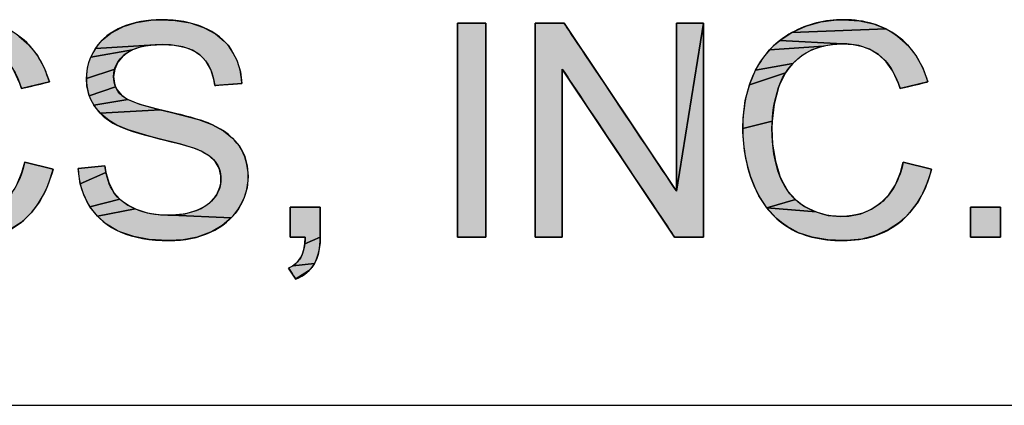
# Model space of a CAD drawing. Extents: x 0 to 1189, y 0 to 841.
# Tile 45 of 96: x 1014.76 to 1033.9, y 70 to 77.49. Entities that reach past the tile are written whole.
import ezdxf

# ---------------------------------------------------------------- set-up
doc = ezdxf.new("R2010")
doc.units = 0
doc.header["$LTSCALE"] = 65.395
doc.layers.get('0').update_dxf_attribs({"linetype": 'CONTINUOUS'})

msp = doc.modelspace()

# ---------------------------------------------------------------- hatches: boundary and pattern name
at = {"linetype": 'Continuous'}
for points in [[(1017.31, 77.483), (1017.517, 77.492), (1017.782, 77.479), (1018.073, 77.429), (1018.332, 77.344), (1018.36, 77.331), (1018.567, 77.217), (1018.737, 77.076), (1018.81, 76.995), (1018.874, 76.907), (1018.982, 76.703), (1019.05, 76.481), (1019.078, 76.252), (1018.551, 76.213), (1018.533, 76.33), (1018.473, 76.524), (1018.384, 76.681), (1018.327, 76.748), (1018.263, 76.807), (1018.116, 76.9), (1017.928, 76.967), (1017.69, 77.003), (1017.54, 77.008), (1017.394, 77.004), (1016.234, 76.936), (1016.296, 77.02), (1016.366, 77.098), (1016.531, 77.233), (1016.736, 77.343), (1016.755, 77.351), (1017.021, 77.437)], [(1023.762, 73.27), (1023.463, 73.27), (1023.27, 73.27), (1023.27, 73.702), (1023.27, 75.961), (1023.27, 77.422), (1023.327, 77.422), (1023.625, 77.422), (1023.819, 77.422), (1023.819, 76.99), (1023.819, 74.732), (1023.819, 73.27)], [(1027.489, 73.27), (1025.308, 76.533), (1025.308, 73.27), (1024.781, 73.27), (1024.781, 77.422), (1025.345, 77.422), (1027.526, 74.162), (1028.053, 77.422), (1028.053, 73.27)], [(1028.053, 77.422), (1027.526, 74.162), (1027.526, 77.422)], [(1030.332, 77.449), (1030.639, 77.489), (1030.777, 77.492), (1030.777, 77.492), (1031.085, 77.471), (1031.358, 77.411), (1031.603, 77.312), (1029.77, 77.242), (1030.044, 77.367)], [(1014.796, 76.156), (1014.763, 76.25), (1014.653, 76.491), (1014.524, 76.677), (1014.376, 76.816), (1014.2, 76.921), (1013.995, 76.99), (1013.757, 77.021), (1013.685, 77.023), (1012.459, 77.09), (1012.691, 77.242), (1014.524, 77.312), (1014.637, 77.249), (1014.745, 77.175), (1014.94, 77.001), (1015.104, 76.795), (1015.237, 76.555), (1015.336, 76.283)], [(1031.876, 76.156), (1031.843, 76.25), (1031.732, 76.491), (1031.604, 76.677), (1031.456, 76.816), (1031.279, 76.921), (1031.075, 76.99), (1030.837, 77.021), (1030.765, 77.023), (1029.539, 77.09), (1029.77, 77.242), (1031.603, 77.312), (1031.717, 77.249), (1031.824, 77.175), (1032.02, 77.001), (1032.184, 76.795), (1032.316, 76.555), (1032.416, 76.283)], [(1016.141, 76.762), (1016.234, 76.936), (1017.394, 77.004), (1017.142, 76.97), (1016.953, 76.909)], [(1029.065, 76.509), (1029.168, 76.686), (1029.338, 76.905), (1030.386, 76.981), (1030.162, 76.906), (1029.966, 76.794), (1029.788, 76.64)], [(1030.386, 76.981), (1029.338, 76.905), (1029.435, 77.002), (1029.539, 77.09), (1030.765, 77.023), (1030.643, 77.019)], [(1016.953, 76.909), (1016.813, 76.826), (1016.773, 76.791), (1016.668, 76.668), (1016.606, 76.533), (1016.056, 76.349), (1016.077, 76.56), (1016.104, 76.663), (1016.141, 76.762)], [(1029.788, 76.64), (1029.713, 76.552), (1029.646, 76.458), (1028.947, 76.23), (1029.065, 76.509)], [(1016.622, 76.189), (1016.113, 76.012), (1016.066, 76.207), (1016.056, 76.349), (1016.606, 76.533), (1016.585, 76.386), (1016.6, 76.256)], [(1028.817, 75.378), (1028.823, 75.577), (1028.866, 75.921), (1028.947, 76.23), (1029.646, 76.458), (1029.54, 76.247), (1029.514, 76.177), (1029.429, 75.854), (1029.388, 75.523)], [(1016.201, 75.832), (1016.113, 76.012), (1016.622, 76.189), (1016.654, 76.127), (1016.747, 76.017), (1016.86, 75.944)], [(1016.86, 75.944), (1017.088, 75.852), (1017.492, 75.741), (1016.327, 75.675), (1016.201, 75.832)], [(1018.197, 73.785), (1018.289, 73.826), (1018.444, 73.925), (1018.555, 74.042), (1018.589, 74.093), (1018.652, 74.24), (1018.668, 74.317), (1018.673, 74.397), (1018.67, 74.461), (1018.635, 74.608), (1018.559, 74.739), (1018.451, 74.844), (1018.285, 74.941), (1018.186, 74.983), (1017.894, 75.073), (1017.447, 75.186), (1017.279, 75.228), (1016.869, 75.35), (1016.645, 75.445), (1016.496, 75.534), (1016.327, 75.675), (1017.492, 75.741), (1017.575, 75.722), (1017.713, 75.69), (1018.233, 75.552), (1018.494, 75.457), (1018.721, 75.331), (1018.898, 75.189), (1019.03, 75.033), (1019.083, 74.944), (1019.127, 74.851), (1019.184, 74.651), (1019.202, 74.443), (1019.181, 74.225), (1019.117, 74.016), (1019.013, 73.818), (1018.947, 73.727), (1018.873, 73.643), (1017.708, 73.694), (1017.971, 73.722)], [(1029.388, 75.523), (1029.384, 75.38), (1029.398, 75.074), (1029.45, 74.744), (1029.537, 74.455), (1029.575, 74.367), (1029.695, 74.163), (1029.841, 73.997), (1029.284, 73.836), (1029.129, 74.073), (1029.037, 74.264), (1028.973, 74.428), (1028.921, 74.596), (1028.848, 74.944), (1028.818, 75.308), (1028.817, 75.378)], [(1014.049, 73.23), (1013.751, 73.2), (1013.688, 73.2), (1013.39, 73.214), (1013.084, 73.267), (1012.822, 73.353), (1012.597, 73.472), (1012.488, 73.55), (1012.386, 73.637), (1012.204, 73.836), (1013.162, 73.756), (1013.279, 73.718), (1013.398, 73.691), (1013.644, 73.669), (1013.799, 73.677), (1014.03, 73.723), (1014.238, 73.809), (1014.425, 73.935), (1014.578, 74.092), (1014.704, 74.287), (1014.804, 74.526), (1014.858, 74.726), (1015.408, 74.587), (1015.388, 74.514), (1015.28, 74.212), (1015.144, 73.955), (1014.98, 73.737), (1014.887, 73.641), (1014.786, 73.554), (1014.563, 73.407), (1014.319, 73.299)], [(1031.129, 73.23), (1030.831, 73.2), (1030.768, 73.2), (1030.47, 73.214), (1030.164, 73.267), (1029.902, 73.353), (1029.677, 73.472), (1029.568, 73.55), (1029.466, 73.637), (1029.284, 73.836), (1030.242, 73.756), (1030.358, 73.718), (1030.478, 73.691), (1030.724, 73.669), (1030.879, 73.677), (1031.11, 73.723), (1031.318, 73.809), (1031.504, 73.935), (1031.658, 74.092), (1031.784, 74.287), (1031.884, 74.526), (1031.938, 74.726), (1032.488, 74.587), (1032.468, 74.514), (1032.36, 74.212), (1032.224, 73.955), (1032.059, 73.737), (1031.966, 73.641), (1031.866, 73.554), (1031.643, 73.407), (1031.398, 73.299)], [(1016.416, 74.65), (1016.435, 74.524), (1015.935, 74.303), (1015.9, 74.552), (1015.898, 74.604)], [(1016.125, 73.858), (1016.01, 74.072), (1015.935, 74.303), (1016.435, 74.524), (1016.497, 74.31), (1016.587, 74.138), (1016.704, 74.004)], [(1016.704, 74.004), (1016.864, 73.887), (1017.005, 73.815), (1016.273, 73.672), (1016.125, 73.858)], [(1029.284, 73.836), (1029.841, 73.997), (1029.926, 73.926), (1030.018, 73.865), (1030.242, 73.756)], [(1017.935, 73.215), (1017.668, 73.2), (1017.638, 73.2), (1017.277, 73.222), (1016.976, 73.278), (1016.723, 73.364), (1016.66, 73.393), (1016.45, 73.517), (1016.273, 73.672), (1017.005, 73.815), (1017.235, 73.738), (1017.494, 73.698), (1017.642, 73.693), (1017.708, 73.694), (1018.873, 73.643), (1018.699, 73.495), (1018.487, 73.371), (1018.467, 73.362), (1018.213, 73.27)], [(1020.302, 73.27), (1020.021, 73.27), (1020.021, 73.286), (1020.021, 73.851), (1020.037, 73.851), (1020.602, 73.851), (1020.602, 73.835), (1020.602, 73.27), (1020.3, 73.138), (1020.31, 73.27)], [(1033.764, 73.27), (1033.448, 73.27), (1033.244, 73.27), (1033.244, 73.331), (1033.244, 73.647), (1033.244, 73.851), (1033.304, 73.851), (1033.62, 73.851), (1033.825, 73.851), (1033.825, 73.791), (1033.825, 73.475), (1033.825, 73.27)], [(1020.069, 72.711), (1020.131, 72.758), (1020.183, 72.813), (1020.225, 72.875), (1020.256, 72.944), (1020.281, 73.03), (1020.3, 73.138), (1020.602, 73.27), (1020.598, 73.162), (1020.584, 73.038), (1020.561, 72.93), (1020.529, 72.836), (1020.489, 72.753)], [(1020.489, 72.753), (1020.465, 72.715), (1020.438, 72.679), (1020.377, 72.611), (1020.125, 72.455), (1019.987, 72.667), (1019.995, 72.671), (1020.069, 72.711)], [(1020.125, 72.455), (1020.377, 72.611), (1020.305, 72.55), (1020.221, 72.495), (1020.129, 72.449)]]:
    msp.add_hatch(color=4, dxfattribs=at).paths.add_polyline_path(points)

# ---------------------------------------------------------------- linework, layer by layer
at = {"color": 4, "linetype": 'Continuous'}
for p, q in [((1016.531, 77.233), (1016.736, 77.343)), ((1016.531, 77.233), (1016.736, 77.343)), ((1016.736, 77.343), (1016.755, 77.351)), ((1016.736, 77.343), (1016.755, 77.351)), ((1016.755, 77.351), (1017.021, 77.437)), ((1016.755, 77.351), (1017.021, 77.437)), ((1017.021, 77.437), (1017.31, 77.483)), ((1017.021, 77.437), (1017.31, 77.483)), ((1017.31, 77.483), (1017.517, 77.492)), ((1017.31, 77.483), (1017.517, 77.492)), ((1017.517, 77.492), (1017.782, 77.479)), ((1017.517, 77.492), (1017.782, 77.479)), ((1017.782, 77.479), (1018.073, 77.429)), ((1017.782, 77.479), (1018.073, 77.429)), ((1018.073, 77.429), (1018.332, 77.344)), ((1018.073, 77.429), (1018.332, 77.344)), ((1018.332, 77.344), (1018.36, 77.331)), ((1018.332, 77.344), (1018.36, 77.331)), ((1023.27, 77.422), (1023.327, 77.422)), ((1023.27, 75.961), (1023.27, 77.422)), ((1023.27, 77.422), (1023.819, 77.422)), ((1023.27, 73.27), (1023.27, 77.422)), ((1023.327, 77.422), (1023.625, 77.422)), ((1023.625, 77.422), (1023.819, 77.422)), ((1023.819, 77.422), (1023.819, 76.99)), ((1023.819, 77.422), (1023.819, 73.27)), ((1024.781, 77.422), (1025.345, 77.422)), ((1024.781, 73.27), (1024.781, 77.422)), ((1024.781, 77.422), (1025.345, 77.422)), ((1024.781, 73.27), (1024.781, 77.422)), ((1025.345, 77.422), (1027.526, 74.162)), ((1025.345, 77.422), (1027.526, 74.162)), ((1027.526, 74.162), (1028.053, 77.422)), ((1027.526, 77.422), (1028.053, 77.422)), ((1027.526, 74.162), (1027.526, 77.422)), ((1028.053, 77.422), (1027.526, 74.162)), ((1027.526, 74.162), (1028.053, 77.422)), ((1028.053, 77.422), (1028.053, 73.27)), ((1028.053, 77.422), (1028.053, 73.27)), ((1029.77, 77.242), (1030.044, 77.367)), ((1029.77, 77.242), (1030.044, 77.367)), ((1030.044, 77.367), (1030.332, 77.449)), ((1030.044, 77.367), (1030.332, 77.449)), ((1030.332, 77.449), (1030.639, 77.489)), ((1030.332, 77.449), (1030.639, 77.489)), ((1030.639, 77.489), (1030.777, 77.492)), ((1030.639, 77.489), (1030.777, 77.492)), ((1030.777, 77.492), (1030.777, 77.492)), ((1030.777, 77.492), (1031.085, 77.471)), ((1030.777, 77.492), (1030.777, 77.492)), ((1030.777, 77.492), (1031.085, 77.471)), ((1031.085, 77.471), (1031.358, 77.411)), ((1031.085, 77.471), (1031.358, 77.411)), ((1031.358, 77.411), (1031.603, 77.312)), ((1031.358, 77.411), (1031.603, 77.312)), ((1014.745, 77.175), (1014.94, 77.001)), ((1014.745, 77.175), (1014.94, 77.001)), ((1016.366, 77.098), (1016.531, 77.233)), ((1016.366, 77.098), (1016.531, 77.233)), ((1018.36, 77.331), (1018.567, 77.217)), ((1018.36, 77.331), (1018.567, 77.217)), ((1018.567, 77.217), (1018.737, 77.076)), ((1018.567, 77.217), (1018.737, 77.076)), ((1029.539, 77.09), (1029.77, 77.242)), ((1029.539, 77.09), (1029.77, 77.242)), ((1031.603, 77.312), (1029.77, 77.242)), ((1029.77, 77.242), (1031.603, 77.312)), ((1031.603, 77.312), (1029.77, 77.242)), ((1031.603, 77.312), (1031.717, 77.249)), ((1031.603, 77.312), (1031.717, 77.249)), ((1031.717, 77.249), (1031.824, 77.175)), ((1031.717, 77.249), (1031.824, 77.175)), ((1031.824, 77.175), (1032.02, 77.001)), ((1031.824, 77.175), (1032.02, 77.001)), ((1014.94, 77.001), (1015.104, 76.795)), ((1014.94, 77.001), (1015.104, 76.795)), ((1016.234, 76.936), (1016.296, 77.02)), ((1016.234, 76.936), (1016.296, 77.02)), ((1016.234, 76.936), (1017.394, 77.004)), ((1017.394, 77.004), (1016.234, 76.936)), ((1017.394, 77.004), (1016.234, 76.936)), ((1016.296, 77.02), (1016.366, 77.098)), ((1016.296, 77.02), (1016.366, 77.098)), ((1017.142, 76.97), (1016.953, 76.909)), ((1017.142, 76.97), (1016.953, 76.909)), ((1017.394, 77.004), (1017.142, 76.97)), ((1017.394, 77.004), (1017.142, 76.97)), ((1017.54, 77.008), (1017.394, 77.004)), ((1017.54, 77.008), (1017.394, 77.004)), ((1017.69, 77.003), (1017.54, 77.008)), ((1017.69, 77.003), (1017.54, 77.008)), ((1017.928, 76.967), (1017.69, 77.003)), ((1017.928, 76.967), (1017.69, 77.003)), ((1018.116, 76.9), (1017.928, 76.967)), ((1018.116, 76.9), (1017.928, 76.967)), ((1018.737, 77.076), (1018.81, 76.995)), ((1018.737, 77.076), (1018.81, 76.995)), ((1018.81, 76.995), (1018.874, 76.907)), ((1018.81, 76.995), (1018.874, 76.907)), ((1023.819, 76.99), (1023.819, 74.732)), ((1029.338, 76.905), (1029.435, 77.002)), ((1029.338, 76.905), (1029.435, 77.002)), ((1029.338, 76.905), (1030.386, 76.981)), ((1030.386, 76.981), (1029.338, 76.905)), ((1030.386, 76.981), (1029.338, 76.905)), ((1029.435, 77.002), (1029.539, 77.09)), ((1029.435, 77.002), (1029.539, 77.09)), ((1030.765, 77.023), (1029.539, 77.09)), ((1029.539, 77.09), (1030.765, 77.023)), ((1030.765, 77.023), (1029.539, 77.09)), ((1030.386, 76.981), (1030.162, 76.906)), ((1030.386, 76.981), (1030.162, 76.906)), ((1030.643, 77.019), (1030.386, 76.981)), ((1030.643, 77.019), (1030.386, 76.981)), ((1030.765, 77.023), (1030.643, 77.019)), ((1030.765, 77.023), (1030.643, 77.019)), ((1030.837, 77.021), (1030.765, 77.023)), ((1030.837, 77.021), (1030.765, 77.023)), ((1031.075, 76.99), (1030.837, 77.021)), ((1031.075, 76.99), (1030.837, 77.021)), ((1031.279, 76.921), (1031.075, 76.99)), ((1031.279, 76.921), (1031.075, 76.99)), ((1032.02, 77.001), (1032.184, 76.795)), ((1032.02, 77.001), (1032.184, 76.795)), ((1015.104, 76.795), (1015.237, 76.555)), ((1015.104, 76.795), (1015.237, 76.555)), ((1016.104, 76.663), (1016.141, 76.762)), ((1016.104, 76.663), (1016.141, 76.762)), ((1016.141, 76.762), (1016.234, 76.936)), ((1016.141, 76.762), (1016.234, 76.936)), ((1016.953, 76.909), (1016.141, 76.762)), ((1016.953, 76.909), (1016.141, 76.762)), ((1016.141, 76.762), (1016.953, 76.909)), ((1016.773, 76.791), (1016.668, 76.668)), ((1016.773, 76.791), (1016.668, 76.668)), ((1016.813, 76.826), (1016.773, 76.791)), ((1016.813, 76.826), (1016.773, 76.791)), ((1016.953, 76.909), (1016.813, 76.826)), ((1016.953, 76.909), (1016.813, 76.826)), ((1018.263, 76.807), (1018.116, 76.9)), ((1018.263, 76.807), (1018.116, 76.9)), ((1018.327, 76.748), (1018.263, 76.807)), ((1018.327, 76.748), (1018.263, 76.807)), ((1018.874, 76.907), (1018.982, 76.703)), ((1018.874, 76.907), (1018.982, 76.703)), ((1029.168, 76.686), (1029.338, 76.905)), ((1029.168, 76.686), (1029.338, 76.905)), ((1029.966, 76.794), (1029.788, 76.64)), ((1029.966, 76.794), (1029.788, 76.64)), ((1030.162, 76.906), (1029.966, 76.794)), ((1030.162, 76.906), (1029.966, 76.794)), ((1031.456, 76.816), (1031.279, 76.921)), ((1031.456, 76.816), (1031.279, 76.921)), ((1031.604, 76.677), (1031.456, 76.816)), ((1031.604, 76.677), (1031.456, 76.816)), ((1032.184, 76.795), (1032.316, 76.555)), ((1032.184, 76.795), (1032.316, 76.555)), ((1016.077, 76.56), (1016.104, 76.663)), ((1016.077, 76.56), (1016.104, 76.663)), ((1016.668, 76.668), (1016.606, 76.533)), ((1016.668, 76.668), (1016.606, 76.533)), ((1018.384, 76.681), (1018.327, 76.748)), ((1018.384, 76.681), (1018.327, 76.748)), ((1018.473, 76.524), (1018.384, 76.681)), ((1018.473, 76.524), (1018.384, 76.681)), ((1018.982, 76.703), (1019.05, 76.481)), ((1018.982, 76.703), (1019.05, 76.481)), ((1029.065, 76.509), (1029.168, 76.686)), ((1029.065, 76.509), (1029.168, 76.686)), ((1029.788, 76.64), (1029.065, 76.509)), ((1029.788, 76.64), (1029.065, 76.509)), ((1029.065, 76.509), (1029.788, 76.64)), ((1029.788, 76.64), (1029.713, 76.552)), ((1029.788, 76.64), (1029.713, 76.552)), ((1031.732, 76.491), (1031.604, 76.677)), ((1031.732, 76.491), (1031.604, 76.677)), ((1014.763, 76.25), (1014.653, 76.491)), ((1014.763, 76.25), (1014.653, 76.491)), ((1015.237, 76.555), (1015.336, 76.283)), ((1015.237, 76.555), (1015.336, 76.283)), ((1016.056, 76.349), (1016.077, 76.56)), ((1016.056, 76.349), (1016.077, 76.56)), ((1016.606, 76.533), (1016.056, 76.349)), ((1016.056, 76.349), (1016.606, 76.533)), ((1016.606, 76.533), (1016.056, 76.349)), ((1016.606, 76.533), (1016.585, 76.386)), ((1016.606, 76.533), (1016.585, 76.386)), ((1016.585, 76.386), (1016.6, 76.256)), ((1016.585, 76.386), (1016.6, 76.256)), ((1018.533, 76.33), (1018.473, 76.524)), ((1018.533, 76.33), (1018.473, 76.524)), ((1019.05, 76.481), (1019.078, 76.252)), ((1019.05, 76.481), (1019.078, 76.252)), ((1027.489, 73.27), (1025.308, 76.533)), ((1025.308, 76.533), (1025.308, 73.27)), ((1027.489, 73.27), (1025.308, 76.533)), ((1025.308, 76.533), (1025.308, 73.27)), ((1028.947, 76.23), (1029.065, 76.509)), ((1028.947, 76.23), (1029.065, 76.509)), ((1028.947, 76.23), (1029.646, 76.458)), ((1029.646, 76.458), (1028.947, 76.23)), ((1029.646, 76.458), (1028.947, 76.23)), ((1029.646, 76.458), (1029.54, 76.247)), ((1029.646, 76.458), (1029.54, 76.247)), ((1029.713, 76.552), (1029.646, 76.458)), ((1029.713, 76.552), (1029.646, 76.458)), ((1031.843, 76.25), (1031.732, 76.491)), ((1031.843, 76.25), (1031.732, 76.491)), ((1032.316, 76.555), (1032.416, 76.283)), ((1032.316, 76.555), (1032.416, 76.283)), ((1014.796, 76.156), (1014.763, 76.25)), ((1014.796, 76.156), (1014.763, 76.25)), ((1015.336, 76.283), (1014.796, 76.156)), ((1015.336, 76.283), (1014.796, 76.156)), ((1016.066, 76.207), (1016.056, 76.349)), ((1016.066, 76.207), (1016.056, 76.349)), ((1016.113, 76.012), (1016.066, 76.207)), ((1016.113, 76.012), (1016.066, 76.207)), ((1016.113, 76.012), (1016.622, 76.189)), ((1016.622, 76.189), (1016.113, 76.012)), ((1016.622, 76.189), (1016.113, 76.012)), ((1016.6, 76.256), (1016.622, 76.189)), ((1016.6, 76.256), (1016.622, 76.189)), ((1016.622, 76.189), (1016.654, 76.127)), ((1016.622, 76.189), (1016.654, 76.127)), ((1018.551, 76.213), (1018.533, 76.33)), ((1018.551, 76.213), (1018.533, 76.33)), ((1019.078, 76.252), (1018.551, 76.213)), ((1019.078, 76.252), (1018.551, 76.213)), ((1028.866, 75.921), (1028.947, 76.23)), ((1028.866, 75.921), (1028.947, 76.23)), ((1029.54, 76.247), (1029.514, 76.177)), ((1029.54, 76.247), (1029.514, 76.177)), ((1031.876, 76.156), (1031.843, 76.25)), ((1031.876, 76.156), (1031.843, 76.25)), ((1032.416, 76.283), (1031.876, 76.156)), ((1032.416, 76.283), (1031.876, 76.156)), ((1016.201, 75.832), (1016.113, 76.012)), ((1016.201, 75.832), (1016.113, 76.012)), ((1016.654, 76.127), (1016.747, 76.017)), ((1016.654, 76.127), (1016.747, 76.017)), ((1016.747, 76.017), (1016.86, 75.944)), ((1016.747, 76.017), (1016.86, 75.944)), ((1029.514, 76.177), (1029.429, 75.854)), ((1029.514, 76.177), (1029.429, 75.854)), ((1016.86, 75.944), (1016.201, 75.832)), ((1016.86, 75.944), (1016.201, 75.832)), ((1016.201, 75.832), (1016.86, 75.944)), ((1016.327, 75.675), (1016.201, 75.832)), ((1016.327, 75.675), (1016.201, 75.832)), ((1016.86, 75.944), (1017.088, 75.852)), ((1016.86, 75.944), (1017.088, 75.852)), ((1017.088, 75.852), (1017.492, 75.741)), ((1017.088, 75.852), (1017.492, 75.741)), ((1023.27, 73.702), (1023.27, 75.961)), ((1028.823, 75.577), (1028.866, 75.921)), ((1028.823, 75.577), (1028.866, 75.921)), ((1029.429, 75.854), (1029.388, 75.523)), ((1029.429, 75.854), (1029.388, 75.523)), ((1016.327, 75.675), (1017.492, 75.741)), ((1017.492, 75.741), (1016.327, 75.675)), ((1017.492, 75.741), (1016.327, 75.675)), ((1016.496, 75.534), (1016.327, 75.675)), ((1016.496, 75.534), (1016.327, 75.675)), ((1017.492, 75.741), (1017.575, 75.722)), ((1017.492, 75.741), (1017.575, 75.722)), ((1017.575, 75.722), (1017.713, 75.69)), ((1017.575, 75.722), (1017.713, 75.69)), ((1017.713, 75.69), (1018.233, 75.552)), ((1017.713, 75.69), (1018.233, 75.552)), ((1016.645, 75.445), (1016.496, 75.534)), ((1016.645, 75.445), (1016.496, 75.534)), ((1016.869, 75.35), (1016.645, 75.445)), ((1016.869, 75.35), (1016.645, 75.445)), ((1018.233, 75.552), (1018.494, 75.457)), ((1018.233, 75.552), (1018.494, 75.457)), ((1018.494, 75.457), (1018.721, 75.331)), ((1018.494, 75.457), (1018.721, 75.331)), ((1028.817, 75.378), (1028.823, 75.577)), ((1028.817, 75.378), (1028.823, 75.577)), ((1029.388, 75.523), (1028.817, 75.378)), ((1029.388, 75.523), (1028.817, 75.378)), ((1028.817, 75.378), (1029.388, 75.523)), ((1029.388, 75.523), (1029.384, 75.38)), ((1029.388, 75.523), (1029.384, 75.38)), ((1017.279, 75.228), (1016.869, 75.35)), ((1017.279, 75.228), (1016.869, 75.35)), ((1017.447, 75.186), (1017.279, 75.228)), ((1017.447, 75.186), (1017.279, 75.228)), ((1018.721, 75.331), (1018.898, 75.189)), ((1018.721, 75.331), (1018.898, 75.189)), ((1028.818, 75.308), (1028.817, 75.378)), ((1028.818, 75.308), (1028.817, 75.378)), ((1028.848, 74.944), (1028.818, 75.308)), ((1028.848, 74.944), (1028.818, 75.308)), ((1029.384, 75.38), (1029.398, 75.074)), ((1029.384, 75.38), (1029.398, 75.074)), ((1017.894, 75.073), (1017.447, 75.186)), ((1017.894, 75.073), (1017.447, 75.186)), ((1018.186, 74.983), (1017.894, 75.073)), ((1018.186, 74.983), (1017.894, 75.073)), ((1018.898, 75.189), (1019.03, 75.033)), ((1018.898, 75.189), (1019.03, 75.033)), ((1029.398, 75.074), (1029.45, 74.744)), ((1029.398, 75.074), (1029.45, 74.744)), ((1018.285, 74.941), (1018.186, 74.983)), ((1018.285, 74.941), (1018.186, 74.983)), ((1018.451, 74.844), (1018.285, 74.941)), ((1018.451, 74.844), (1018.285, 74.941)), ((1019.03, 75.033), (1019.083, 74.944)), ((1019.03, 75.033), (1019.083, 74.944)), ((1019.083, 74.944), (1019.127, 74.851)), ((1019.083, 74.944), (1019.127, 74.851)), ((1019.127, 74.851), (1019.184, 74.651)), ((1019.127, 74.851), (1019.184, 74.651)), ((1028.921, 74.596), (1028.848, 74.944)), ((1028.921, 74.596), (1028.848, 74.944)), ((1014.804, 74.526), (1014.858, 74.726)), ((1014.804, 74.526), (1014.858, 74.726)), ((1014.858, 74.726), (1015.408, 74.587)), ((1014.858, 74.726), (1015.408, 74.587)), ((1018.559, 74.739), (1018.451, 74.844)), ((1018.559, 74.739), (1018.451, 74.844)), ((1018.635, 74.608), (1018.559, 74.739)), ((1018.635, 74.608), (1018.559, 74.739)), ((1023.819, 74.732), (1023.819, 73.27)), ((1029.45, 74.744), (1029.537, 74.455)), ((1029.45, 74.744), (1029.537, 74.455)), ((1031.884, 74.526), (1031.938, 74.726)), ((1031.884, 74.526), (1031.938, 74.726)), ((1031.938, 74.726), (1032.488, 74.587)), ((1031.938, 74.726), (1032.488, 74.587)), ((1014.704, 74.287), (1014.804, 74.526)), ((1014.704, 74.287), (1014.804, 74.526)), ((1015.388, 74.514), (1015.28, 74.212)), ((1015.388, 74.514), (1015.28, 74.212)), ((1015.408, 74.587), (1015.388, 74.514)), ((1015.408, 74.587), (1015.388, 74.514)), ((1015.898, 74.604), (1016.416, 74.65)), ((1015.898, 74.604), (1016.416, 74.65)), ((1015.9, 74.552), (1015.898, 74.604)), ((1015.9, 74.552), (1015.898, 74.604)), ((1015.935, 74.303), (1015.9, 74.552)), ((1015.935, 74.303), (1015.9, 74.552)), ((1015.935, 74.303), (1016.435, 74.524)), ((1016.435, 74.524), (1015.935, 74.303)), ((1016.435, 74.524), (1015.935, 74.303)), ((1016.416, 74.65), (1016.435, 74.524)), ((1016.416, 74.65), (1016.435, 74.524)), ((1016.435, 74.524), (1016.497, 74.31)), ((1016.435, 74.524), (1016.497, 74.31)), ((1018.67, 74.461), (1018.635, 74.608)), ((1018.67, 74.461), (1018.635, 74.608)), ((1019.184, 74.651), (1019.202, 74.443)), ((1019.184, 74.651), (1019.202, 74.443)), ((1028.973, 74.428), (1028.921, 74.596)), ((1028.973, 74.428), (1028.921, 74.596)), ((1031.784, 74.287), (1031.884, 74.526)), ((1031.784, 74.287), (1031.884, 74.526)), ((1032.468, 74.514), (1032.36, 74.212)), ((1032.468, 74.514), (1032.36, 74.212)), ((1032.488, 74.587), (1032.468, 74.514)), ((1032.488, 74.587), (1032.468, 74.514)), ((1016.01, 74.072), (1015.935, 74.303)), ((1016.01, 74.072), (1015.935, 74.303)), ((1016.497, 74.31), (1016.587, 74.138)), ((1016.497, 74.31), (1016.587, 74.138)), ((1018.652, 74.24), (1018.668, 74.317)), ((1018.652, 74.24), (1018.668, 74.317)), ((1018.668, 74.317), (1018.673, 74.397)), ((1018.668, 74.317), (1018.673, 74.397)), ((1018.673, 74.397), (1018.67, 74.461)), ((1018.673, 74.397), (1018.67, 74.461)), ((1019.202, 74.443), (1019.181, 74.225)), ((1019.202, 74.443), (1019.181, 74.225)), ((1029.037, 74.264), (1028.973, 74.428)), ((1029.037, 74.264), (1028.973, 74.428)), ((1029.537, 74.455), (1029.575, 74.367)), ((1029.537, 74.455), (1029.575, 74.367)), ((1029.575, 74.367), (1029.695, 74.163)), ((1029.575, 74.367), (1029.695, 74.163)), ((1031.658, 74.092), (1031.784, 74.287)), ((1031.658, 74.092), (1031.784, 74.287)), ((1015.28, 74.212), (1015.144, 73.955)), ((1015.28, 74.212), (1015.144, 73.955)), ((1016.587, 74.138), (1016.704, 74.004)), ((1016.587, 74.138), (1016.704, 74.004)), ((1018.555, 74.042), (1018.589, 74.093)), ((1018.555, 74.042), (1018.589, 74.093)), ((1018.589, 74.093), (1018.652, 74.24)), ((1018.589, 74.093), (1018.652, 74.24)), ((1019.181, 74.225), (1019.117, 74.016)), ((1019.181, 74.225), (1019.117, 74.016)), ((1029.129, 74.073), (1029.037, 74.264)), ((1029.129, 74.073), (1029.037, 74.264)), ((1029.695, 74.163), (1029.841, 73.997)), ((1029.695, 74.163), (1029.841, 73.997)), ((1031.504, 73.935), (1031.658, 74.092)), ((1031.504, 73.935), (1031.658, 74.092)), ((1032.36, 74.212), (1032.224, 73.955)), ((1032.36, 74.212), (1032.224, 73.955)), ((1015.144, 73.955), (1014.98, 73.737)), ((1015.144, 73.955), (1014.98, 73.737)), ((1016.125, 73.858), (1016.01, 74.072)), ((1016.125, 73.858), (1016.01, 74.072)), ((1016.704, 74.004), (1016.125, 73.858)), ((1016.704, 74.004), (1016.125, 73.858)), ((1016.125, 73.858), (1016.704, 74.004)), ((1016.704, 74.004), (1016.864, 73.887)), ((1016.704, 74.004), (1016.864, 73.887)), ((1018.289, 73.826), (1018.444, 73.925)), ((1018.289, 73.826), (1018.444, 73.925)), ((1018.444, 73.925), (1018.555, 74.042)), ((1018.444, 73.925), (1018.555, 74.042)), ((1019.117, 74.016), (1019.013, 73.818)), ((1019.117, 74.016), (1019.013, 73.818)), ((1029.284, 73.836), (1029.129, 74.073)), ((1029.284, 73.836), (1029.129, 74.073)), ((1029.841, 73.997), (1029.284, 73.836)), ((1029.284, 73.836), (1029.841, 73.997)), ((1029.841, 73.997), (1029.284, 73.836)), ((1029.841, 73.997), (1029.926, 73.926)), ((1029.841, 73.997), (1029.926, 73.926)), ((1029.926, 73.926), (1030.018, 73.865)), ((1029.926, 73.926), (1030.018, 73.865)), ((1031.318, 73.809), (1031.504, 73.935)), ((1031.318, 73.809), (1031.504, 73.935)), ((1032.224, 73.955), (1032.059, 73.737)), ((1032.224, 73.955), (1032.059, 73.737)), ((1014.98, 73.737), (1014.887, 73.641)), ((1014.98, 73.737), (1014.887, 73.641)), ((1016.273, 73.672), (1016.125, 73.858)), ((1016.273, 73.672), (1016.125, 73.858)), ((1017.005, 73.815), (1016.273, 73.672)), ((1016.273, 73.672), (1017.005, 73.815)), ((1017.005, 73.815), (1016.273, 73.672)), ((1016.864, 73.887), (1017.005, 73.815)), ((1016.864, 73.887), (1017.005, 73.815)), ((1017.005, 73.815), (1017.235, 73.738)), ((1017.005, 73.815), (1017.235, 73.738)), ((1017.235, 73.738), (1017.494, 73.698)), ((1017.235, 73.738), (1017.494, 73.698)), ((1017.494, 73.698), (1017.642, 73.693)), ((1017.494, 73.698), (1017.642, 73.693)), ((1017.708, 73.694), (1017.971, 73.722)), ((1017.708, 73.694), (1017.971, 73.722)), ((1017.971, 73.722), (1018.197, 73.785)), ((1017.971, 73.722), (1018.197, 73.785)), ((1018.197, 73.785), (1018.289, 73.826)), ((1018.197, 73.785), (1018.289, 73.826)), ((1018.947, 73.727), (1018.873, 73.643)), ((1018.947, 73.727), (1018.873, 73.643)), ((1019.013, 73.818), (1018.947, 73.727)), ((1019.013, 73.818), (1018.947, 73.727)), ((1020.021, 73.851), (1020.037, 73.851)), ((1020.021, 73.286), (1020.021, 73.851)), ((1020.021, 73.851), (1020.602, 73.851)), ((1020.021, 73.27), (1020.021, 73.851)), ((1020.037, 73.851), (1020.602, 73.851)), ((1020.602, 73.851), (1020.602, 73.835)), ((1020.602, 73.851), (1020.602, 73.27)), ((1020.602, 73.835), (1020.602, 73.27)), ((1023.27, 73.27), (1023.27, 73.702)), ((1029.284, 73.836), (1030.242, 73.756)), ((1029.466, 73.637), (1029.284, 73.836)), ((1030.242, 73.756), (1029.284, 73.836)), ((1030.242, 73.756), (1029.284, 73.836)), ((1029.466, 73.637), (1029.284, 73.836)), ((1030.018, 73.865), (1030.242, 73.756)), ((1030.018, 73.865), (1030.242, 73.756)), ((1030.242, 73.756), (1030.358, 73.718)), ((1030.242, 73.756), (1030.358, 73.718)), ((1030.358, 73.718), (1030.478, 73.691)), ((1030.358, 73.718), (1030.478, 73.691)), ((1030.879, 73.677), (1031.11, 73.723)), ((1030.879, 73.677), (1031.11, 73.723)), ((1031.11, 73.723), (1031.318, 73.809)), ((1031.11, 73.723), (1031.318, 73.809)), ((1032.059, 73.737), (1031.966, 73.641)), ((1032.059, 73.737), (1031.966, 73.641)), ((1033.244, 73.851), (1033.304, 73.851)), ((1033.244, 73.647), (1033.244, 73.851)), ((1033.244, 73.851), (1033.825, 73.851)), ((1033.244, 73.27), (1033.244, 73.851)), ((1033.304, 73.851), (1033.62, 73.851)), ((1033.62, 73.851), (1033.825, 73.851)), ((1033.825, 73.851), (1033.825, 73.791)), ((1033.825, 73.851), (1033.825, 73.27)), ((1033.825, 73.791), (1033.825, 73.475)), ((1014.786, 73.554), (1014.563, 73.407)), ((1014.786, 73.554), (1014.563, 73.407)), ((1014.887, 73.641), (1014.786, 73.554)), ((1014.887, 73.641), (1014.786, 73.554)), ((1016.45, 73.517), (1016.273, 73.672)), ((1016.45, 73.517), (1016.273, 73.672)), ((1016.66, 73.393), (1016.45, 73.517)), ((1016.66, 73.393), (1016.45, 73.517)), ((1017.642, 73.693), (1017.708, 73.694)), ((1017.642, 73.693), (1017.708, 73.694)), ((1018.873, 73.643), (1017.708, 73.694)), ((1017.708, 73.694), (1018.873, 73.643)), ((1018.873, 73.643), (1017.708, 73.694)), ((1018.873, 73.643), (1018.699, 73.495)), ((1018.873, 73.643), (1018.699, 73.495)), ((1029.568, 73.55), (1029.466, 73.637)), ((1029.568, 73.55), (1029.466, 73.637)), ((1029.677, 73.472), (1029.568, 73.55)), ((1029.677, 73.472), (1029.568, 73.55)), ((1030.478, 73.691), (1030.724, 73.669)), ((1030.478, 73.691), (1030.724, 73.669)), ((1030.724, 73.669), (1030.879, 73.677)), ((1030.724, 73.669), (1030.879, 73.677)), ((1031.866, 73.554), (1031.643, 73.407)), ((1031.866, 73.554), (1031.643, 73.407)), ((1031.966, 73.641), (1031.866, 73.554)), ((1031.966, 73.641), (1031.866, 73.554)), ((1033.244, 73.331), (1033.244, 73.647)), ((1016.723, 73.364), (1016.66, 73.393)), ((1016.723, 73.364), (1016.66, 73.393)), ((1016.976, 73.278), (1016.723, 73.364)), ((1016.976, 73.278), (1016.723, 73.364)), ((1018.467, 73.362), (1018.213, 73.27)), ((1018.467, 73.362), (1018.213, 73.27)), ((1018.487, 73.371), (1018.467, 73.362)), ((1018.487, 73.371), (1018.467, 73.362)), ((1018.699, 73.495), (1018.487, 73.371)), ((1018.699, 73.495), (1018.487, 73.371)), ((1029.902, 73.353), (1029.677, 73.472)), ((1029.902, 73.353), (1029.677, 73.472)), ((1030.164, 73.267), (1029.902, 73.353)), ((1030.164, 73.267), (1029.902, 73.353)), ((1031.643, 73.407), (1031.398, 73.299)), ((1031.643, 73.407), (1031.398, 73.299)), ((1033.244, 73.27), (1033.244, 73.331)), ((1033.825, 73.475), (1033.825, 73.27)), ((1017.277, 73.222), (1016.976, 73.278)), ((1017.277, 73.222), (1016.976, 73.278)), ((1017.638, 73.2), (1017.277, 73.222)), ((1017.638, 73.2), (1017.277, 73.222)), ((1017.668, 73.2), (1017.638, 73.2)), ((1017.668, 73.2), (1017.638, 73.2)), ((1017.935, 73.215), (1017.668, 73.2)), ((1017.935, 73.215), (1017.668, 73.2)), ((1018.213, 73.27), (1017.935, 73.215)), ((1018.213, 73.27), (1017.935, 73.215)), ((1020.021, 73.27), (1020.021, 73.286)), ((1020.302, 73.27), (1020.021, 73.27)), ((1020.31, 73.27), (1020.021, 73.27)), ((1020.281, 73.03), (1020.3, 73.138)), ((1020.281, 73.03), (1020.3, 73.138)), ((1020.3, 73.138), (1020.602, 73.27)), ((1020.3, 73.138), (1020.31, 73.27)), ((1020.602, 73.27), (1020.3, 73.138)), ((1020.3, 73.138), (1020.31, 73.27)), ((1020.602, 73.27), (1020.3, 73.138)), ((1020.31, 73.27), (1020.302, 73.27)), ((1020.598, 73.162), (1020.584, 73.038)), ((1020.598, 73.162), (1020.584, 73.038)), ((1020.602, 73.27), (1020.598, 73.162)), ((1020.602, 73.27), (1020.598, 73.162)), ((1023.463, 73.27), (1023.27, 73.27)), ((1023.819, 73.27), (1023.27, 73.27)), ((1023.762, 73.27), (1023.463, 73.27)), ((1023.819, 73.27), (1023.762, 73.27)), ((1025.308, 73.27), (1024.781, 73.27)), ((1025.308, 73.27), (1024.781, 73.27)), ((1028.053, 73.27), (1027.489, 73.27)), ((1028.053, 73.27), (1027.489, 73.27)), ((1030.47, 73.214), (1030.164, 73.267)), ((1030.47, 73.214), (1030.164, 73.267)), ((1030.768, 73.2), (1030.47, 73.214)), ((1030.768, 73.2), (1030.47, 73.214)), ((1030.831, 73.2), (1030.768, 73.2)), ((1030.831, 73.2), (1030.768, 73.2)), ((1031.129, 73.23), (1030.831, 73.2)), ((1031.129, 73.23), (1030.831, 73.2)), ((1031.398, 73.299), (1031.129, 73.23)), ((1031.398, 73.299), (1031.129, 73.23)), ((1033.825, 73.27), (1033.244, 73.27)), ((1033.448, 73.27), (1033.244, 73.27)), ((1033.764, 73.27), (1033.448, 73.27)), ((1033.825, 73.27), (1033.764, 73.27)), ((1020.225, 72.875), (1020.256, 72.944)), ((1020.225, 72.875), (1020.256, 72.944)), ((1020.256, 72.944), (1020.281, 73.03)), ((1020.256, 72.944), (1020.281, 73.03)), ((1020.584, 73.038), (1020.561, 72.93)), ((1020.584, 73.038), (1020.561, 72.93)), ((1020.069, 72.711), (1020.131, 72.758)), ((1020.069, 72.711), (1020.131, 72.758)), ((1020.489, 72.753), (1020.069, 72.711)), ((1020.489, 72.753), (1020.069, 72.711)), ((1020.069, 72.711), (1020.489, 72.753)), ((1020.131, 72.758), (1020.183, 72.813)), ((1020.131, 72.758), (1020.183, 72.813)), ((1020.183, 72.813), (1020.225, 72.875)), ((1020.183, 72.813), (1020.225, 72.875)), ((1020.489, 72.753), (1020.465, 72.715)), ((1020.489, 72.753), (1020.465, 72.715)), ((1020.529, 72.836), (1020.489, 72.753)), ((1020.529, 72.836), (1020.489, 72.753)), ((1020.561, 72.93), (1020.529, 72.836)), ((1020.561, 72.93), (1020.529, 72.836)), ((1019.987, 72.667), (1019.995, 72.671)), ((1019.987, 72.667), (1019.995, 72.671)), ((1020.125, 72.455), (1019.987, 72.667)), ((1020.129, 72.449), (1019.987, 72.667)), ((1019.995, 72.671), (1020.069, 72.711)), ((1019.995, 72.671), (1020.069, 72.711)), ((1020.377, 72.611), (1020.125, 72.455)), ((1020.125, 72.455), (1020.377, 72.611)), ((1020.377, 72.611), (1020.125, 72.455)), ((1020.305, 72.55), (1020.221, 72.495)), ((1020.305, 72.55), (1020.221, 72.495)), ((1020.377, 72.611), (1020.305, 72.55)), ((1020.377, 72.611), (1020.305, 72.55)), ((1020.438, 72.679), (1020.377, 72.611)), ((1020.438, 72.679), (1020.377, 72.611)), ((1020.465, 72.715), (1020.438, 72.679)), ((1020.465, 72.715), (1020.438, 72.679)), ((1020.129, 72.449), (1020.125, 72.455)), ((1020.221, 72.495), (1020.129, 72.449)), ((1020.221, 72.495), (1020.129, 72.449))]:
    msp.add_line(p, q, dxfattribs=at)
at = {"color": 3, "linetype": 'Continuous'}
for q in [(1037, 70), (1174, 70)]:
    msp.add_line((909, 70), q, dxfattribs=at)
at = {"color": 4, "linetype": 'Continuous'}
for points, knots in [([(1014.858, 74.726), (1014.858, 74.726), (1015.408, 74.587), (1015.408, 74.587), (1015.408, 74.587), (1015.293, 74.136), (1015.085, 73.792), (1014.786, 73.554), (1014.786, 73.554), (1014.487, 73.318), (1014.121, 73.2), (1013.688, 73.2), (1013.688, 73.2), (1013.241, 73.2), (1012.877, 73.291), (1012.597, 73.472), (1012.597, 73.472), (1012.316, 73.655), (1012.103, 73.919), (1011.957, 74.264), (1011.957, 74.264), (1011.811, 74.61), (1011.737, 74.981), (1011.737, 75.378), (1011.737, 75.378), (1011.737, 75.81), (1011.82, 76.187), (1011.985, 76.509), (1011.985, 76.509), (1012.15, 76.83), (1012.385, 77.075), (1012.691, 77.242), (1012.691, 77.242), (1012.995, 77.409), (1013.331, 77.492), (1013.697, 77.492), (1013.697, 77.492), (1014.112, 77.492), (1014.461, 77.387), (1014.745, 77.175), (1014.745, 77.175), (1015.028, 76.964), (1015.225, 76.667), (1015.336, 76.283), (1015.336, 76.283), (1015.336, 76.283), (1014.796, 76.156), (1014.796, 76.156), (1014.796, 76.156), (1014.699, 76.458), (1014.56, 76.678), (1014.376, 76.816), (1014.376, 76.816), (1014.194, 76.954), (1013.964, 77.023), (1013.685, 77.023), (1013.685, 77.023), (1013.366, 77.023), (1013.1, 76.946), (1012.886, 76.794), (1012.886, 76.794), (1012.671, 76.64), (1012.52, 76.435), (1012.434, 76.177), (1012.434, 76.177), (1012.347, 75.92), (1012.304, 75.654), (1012.304, 75.38), (1012.304, 75.38), (1012.304, 75.027), (1012.355, 74.719), (1012.458, 74.455), (1012.458, 74.455), (1012.561, 74.192), (1012.72, 73.995), (1012.938, 73.865), (1012.938, 73.865), (1013.155, 73.734), (1013.39, 73.669), (1013.644, 73.669), (1013.644, 73.669), (1013.951, 73.669), (1014.211, 73.758), (1014.425, 73.935), (1014.425, 73.935), (1014.638, 74.113), (1014.782, 74.377), (1014.858, 74.726)], [0, 0, 0, 0, 0.045455, 0.045455, 0.045455, 0.045456, 0.090909, 0.090909, 0.090909, 0.09091, 0.136364, 0.136364, 0.136364, 0.136365, 0.181818, 0.181818, 0.181818, 0.181819, 0.227273, 0.227273, 0.227273, 0.227274, 0.272727, 0.272727, 0.272727, 0.272728, 0.318182, 0.318182, 0.318182, 0.318183, 0.363636, 0.363636, 0.363636, 0.363637, 0.409091, 0.409091, 0.409091, 0.409092, 0.454545, 0.454545, 0.454545, 0.454546, 0.5, 0.5, 0.5, 0.500001, 0.545455, 0.545455, 0.545455, 0.545456, 0.590909, 0.590909, 0.590909, 0.59091, 0.636364, 0.636364, 0.636364, 0.636365, 0.681818, 0.681818, 0.681818, 0.681819, 0.727273, 0.727273, 0.727273, 0.727274, 0.772727, 0.772727, 0.772727, 0.772728, 0.818182, 0.818182, 0.818182, 0.818183, 0.863636, 0.863636, 0.863636, 0.863637, 0.909091, 0.909091, 0.909091, 0.909092, 0.954545, 0.954545, 0.954545, 0.954546, 1, 1, 1, 1]), ([(1015.898, 74.604), (1015.898, 74.604), (1016.416, 74.65), (1016.416, 74.65), (1016.416, 74.65), (1016.44, 74.442), (1016.497, 74.272), (1016.587, 74.138), (1016.587, 74.138), (1016.677, 74.005), (1016.816, 73.898), (1017.005, 73.815), (1017.005, 73.815), (1017.193, 73.733), (1017.406, 73.693), (1017.642, 73.693), (1017.642, 73.693), (1017.852, 73.693), (1018.036, 73.724), (1018.197, 73.785), (1018.197, 73.785), (1018.357, 73.848), (1018.477, 73.933), (1018.555, 74.042), (1018.555, 74.042), (1018.634, 74.151), (1018.673, 74.269), (1018.673, 74.397), (1018.673, 74.397), (1018.673, 74.528), (1018.635, 74.641), (1018.559, 74.739), (1018.559, 74.739), (1018.484, 74.836), (1018.359, 74.917), (1018.186, 74.983), (1018.186, 74.983), (1018.074, 75.027), (1017.828, 75.094), (1017.447, 75.186), (1017.447, 75.186), (1017.066, 75.278), (1016.798, 75.364), (1016.645, 75.445), (1016.645, 75.445), (1016.447, 75.549), (1016.299, 75.678), (1016.201, 75.832), (1016.201, 75.832), (1016.105, 75.985), (1016.056, 76.158), (1016.056, 76.349), (1016.056, 76.349), (1016.056, 76.558), (1016.115, 76.754), (1016.234, 76.936), (1016.234, 76.936), (1016.353, 77.118), (1016.527, 77.257), (1016.755, 77.351), (1016.755, 77.351), (1016.984, 77.445), (1017.238, 77.492), (1017.517, 77.492), (1017.517, 77.492), (1017.825, 77.492), (1018.096, 77.443), (1018.332, 77.344), (1018.332, 77.344), (1018.567, 77.245), (1018.748, 77.099), (1018.874, 76.907), (1018.874, 76.907), (1019, 76.714), (1019.069, 76.496), (1019.078, 76.252), (1019.078, 76.252), (1019.078, 76.252), (1018.551, 76.213), (1018.551, 76.213), (1018.551, 76.213), (1018.522, 76.475), (1018.427, 76.674), (1018.263, 76.807), (1018.263, 76.807), (1018.1, 76.942), (1017.859, 77.008), (1017.54, 77.008), (1017.54, 77.008), (1017.208, 77.008), (1016.966, 76.947), (1016.813, 76.826), (1016.813, 76.826), (1016.662, 76.704), (1016.585, 76.557), (1016.585, 76.386), (1016.585, 76.386), (1016.585, 76.236), (1016.639, 76.113), (1016.747, 76.017), (1016.747, 76.017), (1016.853, 75.921), (1017.128, 75.822), (1017.575, 75.722), (1017.575, 75.722), (1018.022, 75.62), (1018.328, 75.532), (1018.494, 75.457), (1018.494, 75.457), (1018.736, 75.345), (1018.915, 75.204), (1019.03, 75.033), (1019.03, 75.033), (1019.145, 74.862), (1019.202, 74.665), (1019.202, 74.443), (1019.202, 74.443), (1019.202, 74.221), (1019.139, 74.014), (1019.013, 73.818), (1019.013, 73.818), (1018.886, 73.623), (1018.704, 73.471), (1018.467, 73.362), (1018.467, 73.362), (1018.23, 73.254), (1017.964, 73.2), (1017.668, 73.2), (1017.668, 73.2), (1017.292, 73.2), (1016.977, 73.254), (1016.723, 73.364), (1016.723, 73.364), (1016.469, 73.473), (1016.27, 73.638), (1016.125, 73.858), (1016.125, 73.858), (1015.981, 74.077), (1015.905, 74.327), (1015.898, 74.604)], [0, 0, 0, 0, 0.028571, 0.028571, 0.028571, 0.028572, 0.057143, 0.057143, 0.057143, 0.057144, 0.085714, 0.085714, 0.085714, 0.085715, 0.114286, 0.114286, 0.114286, 0.114287, 0.142857, 0.142857, 0.142857, 0.142858, 0.171429, 0.171429, 0.171429, 0.17143, 0.2, 0.2, 0.2, 0.200001, 0.228571, 0.228571, 0.228571, 0.228572, 0.257143, 0.257143, 0.257143, 0.257144, 0.285714, 0.285714, 0.285714, 0.285715, 0.314286, 0.314286, 0.314286, 0.314287, 0.342857, 0.342857, 0.342857, 0.342858, 0.371429, 0.371429, 0.371429, 0.37143, 0.4, 0.4, 0.4, 0.400001, 0.428571, 0.428571, 0.428571, 0.428572, 0.457143, 0.457143, 0.457143, 0.457144, 0.485714, 0.485714, 0.485714, 0.485715, 0.514286, 0.514286, 0.514286, 0.514287, 0.542857, 0.542857, 0.542857, 0.542858, 0.571429, 0.571429, 0.571429, 0.57143, 0.6, 0.6, 0.6, 0.600001, 0.628571, 0.628571, 0.628571, 0.628572, 0.657143, 0.657143, 0.657143, 0.657144, 0.685714, 0.685714, 0.685714, 0.685715, 0.714286, 0.714286, 0.714286, 0.714287, 0.742857, 0.742857, 0.742857, 0.742858, 0.771429, 0.771429, 0.771429, 0.77143, 0.8, 0.8, 0.8, 0.800001, 0.828571, 0.828571, 0.828571, 0.828572, 0.857143, 0.857143, 0.857143, 0.857144, 0.885714, 0.885714, 0.885714, 0.885715, 0.914286, 0.914286, 0.914286, 0.914287, 0.942857, 0.942857, 0.942857, 0.942858, 0.971429, 0.971429, 0.971429, 0.97143, 1, 1, 1, 1]), ([(1023.27, 73.27), (1023.27, 73.27), (1023.27, 77.422), (1023.27, 77.422), (1023.27, 77.422), (1023.27, 77.422), (1023.819, 77.422), (1023.819, 77.422), (1023.819, 77.422), (1023.819, 77.422), (1023.819, 73.27), (1023.819, 73.27), (1023.819, 73.27), (1023.819, 73.27), (1023.27, 73.27), (1023.27, 73.27)], [0, 0, 0, 0, 0.25, 0.25, 0.25, 0.250001, 0.5, 0.5, 0.5, 0.500001, 0.75, 0.75, 0.75, 0.750001, 1, 1, 1, 1]), ([(1024.781, 73.27), (1024.781, 73.27), (1024.781, 77.422), (1024.781, 77.422), (1024.781, 77.422), (1024.781, 77.422), (1025.345, 77.422), (1025.345, 77.422), (1025.345, 77.422), (1025.345, 77.422), (1027.526, 74.162), (1027.526, 74.162), (1027.526, 74.162), (1027.526, 74.162), (1027.526, 77.422), (1027.526, 77.422), (1027.526, 77.422), (1027.526, 77.422), (1028.053, 77.422), (1028.053, 77.422), (1028.053, 77.422), (1028.053, 77.422), (1028.053, 73.27), (1028.053, 73.27), (1028.053, 73.27), (1028.053, 73.27), (1027.489, 73.27), (1027.489, 73.27), (1027.489, 73.27), (1027.489, 73.27), (1025.308, 76.533), (1025.308, 76.533), (1025.308, 76.533), (1025.308, 76.533), (1025.308, 73.27), (1025.308, 73.27), (1025.308, 73.27), (1025.308, 73.27), (1024.781, 73.27), (1024.781, 73.27)], [0, 0, 0, 0, 0.1, 0.1, 0.1, 0.100001, 0.2, 0.2, 0.2, 0.200001, 0.3, 0.3, 0.3, 0.300001, 0.4, 0.4, 0.4, 0.400001, 0.5, 0.5, 0.5, 0.500001, 0.6, 0.6, 0.6, 0.600001, 0.7, 0.7, 0.7, 0.700001, 0.8, 0.8, 0.8, 0.800001, 0.9, 0.9, 0.9, 0.900001, 1, 1, 1, 1]), ([(1031.938, 74.726), (1031.938, 74.726), (1032.488, 74.587), (1032.488, 74.587), (1032.488, 74.587), (1032.373, 74.136), (1032.165, 73.792), (1031.866, 73.554), (1031.866, 73.554), (1031.566, 73.318), (1031.201, 73.2), (1030.768, 73.2), (1030.768, 73.2), (1030.32, 73.2), (1029.957, 73.291), (1029.677, 73.472), (1029.677, 73.472), (1029.396, 73.655), (1029.183, 73.919), (1029.037, 74.264), (1029.037, 74.264), (1028.891, 74.61), (1028.817, 74.981), (1028.817, 75.378), (1028.817, 75.378), (1028.817, 75.81), (1028.899, 76.187), (1029.065, 76.509), (1029.065, 76.509), (1029.23, 76.83), (1029.465, 77.075), (1029.77, 77.242), (1029.77, 77.242), (1030.075, 77.409), (1030.41, 77.492), (1030.777, 77.492), (1030.777, 77.492), (1031.192, 77.492), (1031.541, 77.387), (1031.824, 77.175), (1031.824, 77.175), (1032.108, 76.964), (1032.305, 76.667), (1032.416, 76.283), (1032.416, 76.283), (1032.416, 76.283), (1031.876, 76.156), (1031.876, 76.156), (1031.876, 76.156), (1031.779, 76.458), (1031.64, 76.678), (1031.456, 76.816), (1031.456, 76.816), (1031.274, 76.954), (1031.043, 77.023), (1030.765, 77.023), (1030.765, 77.023), (1030.446, 77.023), (1030.18, 76.946), (1029.966, 76.794), (1029.966, 76.794), (1029.751, 76.64), (1029.6, 76.435), (1029.514, 76.177), (1029.514, 76.177), (1029.427, 75.92), (1029.384, 75.654), (1029.384, 75.38), (1029.384, 75.38), (1029.384, 75.027), (1029.435, 74.719), (1029.537, 74.455), (1029.537, 74.455), (1029.641, 74.192), (1029.8, 73.995), (1030.018, 73.865), (1030.018, 73.865), (1030.235, 73.734), (1030.47, 73.669), (1030.724, 73.669), (1030.724, 73.669), (1031.031, 73.669), (1031.291, 73.758), (1031.504, 73.935), (1031.504, 73.935), (1031.718, 74.113), (1031.862, 74.377), (1031.938, 74.726)], [0, 0, 0, 0, 0.045455, 0.045455, 0.045455, 0.045456, 0.090909, 0.090909, 0.090909, 0.09091, 0.136364, 0.136364, 0.136364, 0.136365, 0.181818, 0.181818, 0.181818, 0.181819, 0.227273, 0.227273, 0.227273, 0.227274, 0.272727, 0.272727, 0.272727, 0.272728, 0.318182, 0.318182, 0.318182, 0.318183, 0.363636, 0.363636, 0.363636, 0.363637, 0.409091, 0.409091, 0.409091, 0.409092, 0.454545, 0.454545, 0.454545, 0.454546, 0.5, 0.5, 0.5, 0.500001, 0.545455, 0.545455, 0.545455, 0.545456, 0.590909, 0.590909, 0.590909, 0.59091, 0.636364, 0.636364, 0.636364, 0.636365, 0.681818, 0.681818, 0.681818, 0.681819, 0.727273, 0.727273, 0.727273, 0.727274, 0.772727, 0.772727, 0.772727, 0.772728, 0.818182, 0.818182, 0.818182, 0.818183, 0.863636, 0.863636, 0.863636, 0.863637, 0.909091, 0.909091, 0.909091, 0.909092, 0.954545, 0.954545, 0.954545, 0.954546, 1, 1, 1, 1]), ([(1020.021, 73.27), (1020.021, 73.27), (1020.021, 73.851), (1020.021, 73.851), (1020.021, 73.851), (1020.021, 73.851), (1020.602, 73.851), (1020.602, 73.851), (1020.602, 73.851), (1020.602, 73.851), (1020.602, 73.27), (1020.602, 73.27), (1020.602, 73.27), (1020.602, 73.057), (1020.564, 72.884), (1020.489, 72.753), (1020.489, 72.753), (1020.412, 72.623), (1020.292, 72.521), (1020.129, 72.449), (1020.129, 72.449), (1020.129, 72.449), (1019.987, 72.667), (1019.987, 72.667), (1019.987, 72.667), (1020.094, 72.714), (1020.173, 72.784), (1020.225, 72.875), (1020.225, 72.875), (1020.276, 72.967), (1020.304, 73.098), (1020.31, 73.27), (1020.31, 73.27), (1020.31, 73.27), (1020.021, 73.27), (1020.021, 73.27)], [0, 0, 0, 0, 0.111111, 0.111111, 0.111111, 0.111112, 0.222222, 0.222222, 0.222222, 0.222223, 0.333333, 0.333333, 0.333333, 0.333334, 0.444444, 0.444444, 0.444444, 0.444445, 0.555556, 0.555556, 0.555556, 0.555557, 0.666667, 0.666667, 0.666667, 0.666668, 0.777778, 0.777778, 0.777778, 0.777779, 0.888889, 0.888889, 0.888889, 0.88889, 1, 1, 1, 1]), ([(1033.244, 73.27), (1033.244, 73.27), (1033.244, 73.851), (1033.244, 73.851), (1033.244, 73.851), (1033.244, 73.851), (1033.825, 73.851), (1033.825, 73.851), (1033.825, 73.851), (1033.825, 73.851), (1033.825, 73.27), (1033.825, 73.27), (1033.825, 73.27), (1033.825, 73.27), (1033.244, 73.27), (1033.244, 73.27)], [0, 0, 0, 0, 0.25, 0.25, 0.25, 0.250001, 0.5, 0.5, 0.5, 0.500001, 0.75, 0.75, 0.75, 0.750001, 1, 1, 1, 1])]:
    msp.add_open_spline(points, degree=3, knots=knots, dxfattribs=at)

doc.saveas('drawing.dxf')
